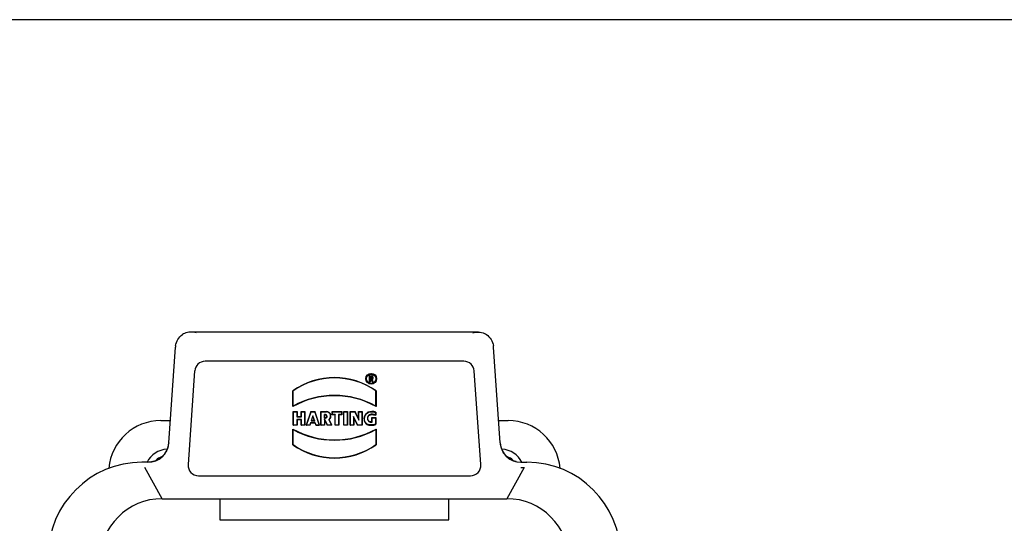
# Model space of a CAD drawing. Header units: millimetres. Extents: x 4086 to 10416, y 123 to 1549.
# Tile 158 of 256: x 7373 to 7396, y 666 to 678. Entities that reach past the tile are written whole.
import ezdxf

# ---------------------------------------------------------------- set-up
doc = ezdxf.new("R2010")
doc.units = ezdxf.units.MM
doc.layers.add('外形图', color=7, linetype='Continuous')

msp = doc.modelspace()

# ---------------------------------------------------------------- linework, layer by layer
at = {"layer": '外形图', "color": 7, "linetype": 'Continuous'}
for p, q in [((7408.698, 677.632), (7357.448, 677.632)), ((7383.532, 670.132), (7376.614, 670.132)), ((7376.092, 667.472), (7376.253, 669.77)), ((7384.054, 667.472), (7383.894, 669.77)), ((7376.714, 669.2), (7376.557, 666.95)), ((7383.183, 669.432), (7376.964, 669.432)), ((7383.59, 666.95), (7383.432, 669.2)), ((7380.916, 669.081), (7380.966, 669.081)), ((7380.922, 669.075), (7380.916, 669.081)), ((7380.916, 668.941), (7380.916, 669.081)), ((7380.922, 669.075), (7380.966, 669.075)), ((7380.922, 668.948), (7380.922, 669.075)), ((7380.929, 669.068), (7380.966, 669.068)), ((7380.936, 669.061), (7380.929, 669.068)), ((7380.929, 669.015), (7380.929, 669.068)), ((7380.929, 669.015), (7380.936, 669.021)), ((7380.966, 669.015), (7380.929, 669.015)), ((7380.958, 669.008), (7380.929, 669.008)), ((7380.936, 669.001), (7380.929, 669.008)), ((7380.929, 669.008), (7380.929, 668.948)), ((7380.936, 669.061), (7380.966, 669.061)), ((7380.936, 669.021), (7380.936, 669.061)), ((7380.966, 669.021), (7380.936, 669.021)), ((7380.954, 669.001), (7380.936, 669.001)), ((7380.936, 669.001), (7380.936, 668.941)), ((7380.954, 669.001), (7380.958, 669.008)), ((7380.954, 669.001), (7380.984, 668.941)), ((7380.988, 668.948), (7380.958, 669.008)), ((7380.966, 669.007), (7380.965, 669.008)), ((7380.965, 669.008), (7380.995, 668.948)), ((7381.006, 668.941), (7380.975, 669.002)), ((7380.916, 668.941), (7380.922, 668.948)), ((7380.936, 668.941), (7380.916, 668.941)), ((7380.929, 668.948), (7380.922, 668.948)), ((7380.936, 668.941), (7380.929, 668.948)), ((7380.984, 668.941), (7380.988, 668.948)), ((7381.006, 668.941), (7380.984, 668.941)), ((7380.995, 668.948), (7380.988, 668.948)), ((7381.006, 668.941), (7380.995, 668.948)), ((7379.073, 668.722), (7379.08, 668.719)), ((7379.073, 668.345), (7379.073, 668.722)), ((7379.08, 668.356), (7379.08, 668.719)), ((7381.073, 668.722), (7381.067, 668.719)), ((7381.067, 668.356), (7381.067, 668.719)), ((7381.073, 668.722), (7381.073, 668.345)), ((7379.083, 668.225), (7379.173, 668.225)), ((7379.09, 668.218), (7379.083, 668.225)), ((7379.083, 667.895), (7379.083, 668.225)), ((7379.09, 668.218), (7379.167, 668.218)), ((7379.09, 667.901), (7379.09, 668.218)), ((7379.173, 668.225), (7379.167, 668.218)), ((7379.167, 668.218), (7379.167, 668.098)), ((7379.173, 668.105), (7379.167, 668.098)), ((7379.167, 668.098), (7379.28, 668.098)), ((7379.28, 668.031), (7379.167, 668.031)), ((7379.173, 668.025), (7379.167, 668.031)), ((7379.167, 668.031), (7379.167, 667.901)), ((7379.173, 668.225), (7379.173, 668.105)), ((7379.173, 668.105), (7379.273, 668.105)), ((7379.273, 668.025), (7379.173, 668.025)), ((7379.173, 668.025), (7379.173, 667.895)), ((7379.273, 668.225), (7379.363, 668.225)), ((7379.273, 668.225), (7379.28, 668.218)), ((7379.273, 668.105), (7379.273, 668.225)), ((7379.273, 668.105), (7379.28, 668.098)), ((7379.273, 668.025), (7379.28, 668.031)), ((7379.273, 667.895), (7379.273, 668.025)), ((7379.28, 668.218), (7379.357, 668.218)), ((7379.28, 668.098), (7379.28, 668.218)), ((7379.28, 667.901), (7379.28, 668.031)), ((7379.363, 668.225), (7379.357, 668.218)), ((7379.357, 668.218), (7379.357, 667.901)), ((7379.363, 668.225), (7379.363, 667.895)), ((7379.505, 668.225), (7379.395, 667.895)), ((7379.404, 667.901), (7379.51, 668.218)), ((7379.505, 668.225), (7379.605, 668.225)), ((7379.505, 668.225), (7379.51, 668.218)), ((7379.51, 668.218), (7379.601, 668.218)), ((7379.555, 668.126), (7379.513, 667.998)), ((7379.522, 668.005), (7379.555, 668.105)), ((7379.598, 667.998), (7379.555, 668.126)), ((7379.555, 668.126), (7379.555, 668.105)), ((7379.555, 668.105), (7379.589, 668.005)), ((7379.605, 668.225), (7379.601, 668.218)), ((7379.601, 668.218), (7379.706, 667.901)), ((7379.715, 667.895), (7379.605, 668.225)), ((7379.747, 668.225), (7379.882, 668.225)), ((7379.747, 668.225), (7379.754, 668.218)), ((7379.747, 667.895), (7379.747, 668.225)), ((7379.754, 668.218), (7379.882, 668.218)), ((7379.754, 667.901), (7379.754, 668.218)), ((7379.858, 668.151), (7379.831, 668.151)), ((7379.837, 668.145), (7379.831, 668.151)), ((7379.831, 668.151), (7379.831, 668.068)), ((7379.837, 668.075), (7379.831, 668.068)), ((7379.831, 668.068), (7379.858, 668.068)), ((7379.905, 667.901), (7379.831, 668.051)), ((7379.831, 668.051), (7379.831, 667.901)), ((7379.837, 668.145), (7379.858, 668.145)), ((7379.837, 668.075), (7379.837, 668.145)), ((7379.858, 668.075), (7379.837, 668.075)), ((7379.837, 668.022), (7379.837, 667.895)), ((7379.934, 668.035), (7380.001, 667.901)), ((7380.011, 667.895), (7379.942, 668.033)), ((7380.015, 668.225), (7380.247, 668.225)), ((7380.015, 668.225), (7380.022, 668.218)), ((7380.015, 668.145), (7380.015, 668.225)), ((7380.015, 668.145), (7380.022, 668.151)), ((7380.086, 668.145), (7380.015, 668.145)), ((7380.022, 668.218), (7380.241, 668.218)), ((7380.022, 668.151), (7380.022, 668.218)), ((7380.093, 668.151), (7380.022, 668.151)), ((7380.093, 668.151), (7380.086, 668.145)), ((7380.086, 667.895), (7380.086, 668.145)), ((7380.093, 667.901), (7380.093, 668.151)), ((7380.241, 668.151), (7380.17, 668.151)), ((7380.176, 668.145), (7380.17, 668.151)), ((7380.17, 668.151), (7380.17, 667.901)), ((7380.247, 668.145), (7380.176, 668.145)), ((7380.176, 668.145), (7380.176, 667.895)), ((7380.247, 668.225), (7380.241, 668.218)), ((7380.241, 668.218), (7380.241, 668.151)), ((7380.247, 668.145), (7380.241, 668.151)), ((7380.247, 668.225), (7380.247, 668.145)), ((7380.295, 668.225), (7380.385, 668.225)), ((7380.302, 668.218), (7380.295, 668.225)), ((7380.295, 667.895), (7380.295, 668.225)), ((7380.302, 668.218), (7380.379, 668.218)), ((7380.302, 667.901), (7380.302, 668.218)), ((7380.385, 668.225), (7380.379, 668.218)), ((7380.379, 668.218), (7380.379, 667.901)), ((7380.385, 668.225), (7380.385, 667.895)), ((7380.453, 668.225), (7380.569, 668.225)), ((7380.453, 668.225), (7380.46, 668.218)), ((7380.453, 667.895), (7380.453, 668.225)), ((7380.46, 668.218), (7380.565, 668.218)), ((7380.46, 667.901), (7380.46, 668.218)), ((7380.629, 667.901), (7380.533, 668.109)), ((7380.539, 668.079), (7380.533, 668.109)), ((7380.533, 668.109), (7380.533, 667.901)), ((7380.539, 668.079), (7380.625, 667.895)), ((7380.539, 668.079), (7380.539, 667.895)), ((7380.569, 668.225), (7380.565, 668.218)), ((7380.565, 668.218), (7380.66, 668.015)), ((7380.653, 668.045), (7380.569, 668.225)), ((7380.653, 668.225), (7380.739, 668.225)), ((7380.653, 668.225), (7380.66, 668.218)), ((7380.653, 668.045), (7380.653, 668.225)), ((7380.653, 668.045), (7380.66, 668.015)), ((7380.66, 668.218), (7380.733, 668.218)), ((7380.66, 668.015), (7380.66, 668.218)), ((7380.739, 668.225), (7380.733, 668.218)), ((7380.733, 668.218), (7380.733, 667.901)), ((7380.739, 668.225), (7380.739, 667.895)), ((7380.973, 668.079), (7381.063, 668.079)), ((7380.973, 668.079), (7380.98, 668.073)), ((7380.973, 667.979), (7380.973, 668.079)), ((7380.98, 668.073), (7381.057, 668.073)), ((7380.98, 667.974), (7380.98, 668.073)), ((7381.057, 668.206), (7381.057, 668.148)), ((7381.063, 668.079), (7381.057, 668.073)), ((7381.057, 668.073), (7381.057, 667.923)), ((7381.063, 668.211), (7381.063, 668.139)), ((7381.063, 668.079), (7381.063, 667.919)), ((7375.899, 668.007), (7376.13, 668.007)), ((7379.073, 667.427), (7379.073, 667.804)), ((7379.08, 667.43), (7379.08, 667.793)), ((7379.083, 667.895), (7379.09, 667.901)), ((7379.173, 667.895), (7379.083, 667.895)), ((7379.167, 667.901), (7379.09, 667.901)), ((7379.173, 667.895), (7379.167, 667.901)), ((7379.273, 667.895), (7379.28, 667.901)), ((7379.363, 667.895), (7379.273, 667.895)), ((7379.357, 667.901), (7379.28, 667.901)), ((7379.363, 667.895), (7379.357, 667.901)), ((7379.395, 667.895), (7379.404, 667.901)), ((7379.485, 667.895), (7379.395, 667.895)), ((7379.481, 667.901), (7379.404, 667.901)), ((7379.499, 667.955), (7379.481, 667.901)), ((7379.485, 667.895), (7379.481, 667.901)), ((7379.485, 667.895), (7379.503, 667.949)), ((7379.612, 667.955), (7379.499, 667.955)), ((7379.503, 667.949), (7379.499, 667.955)), ((7379.607, 667.949), (7379.503, 667.949)), ((7379.513, 667.998), (7379.522, 668.005)), ((7379.598, 667.998), (7379.513, 667.998)), ((7379.589, 668.005), (7379.522, 668.005)), ((7379.589, 668.005), (7379.598, 667.998)), ((7379.607, 667.949), (7379.612, 667.955)), ((7379.607, 667.949), (7379.625, 667.895)), ((7379.63, 667.901), (7379.612, 667.955)), ((7379.63, 667.901), (7379.625, 667.895)), ((7379.715, 667.895), (7379.625, 667.895)), ((7379.63, 667.901), (7379.706, 667.901)), ((7379.715, 667.895), (7379.706, 667.901)), ((7379.747, 667.895), (7379.754, 667.901)), ((7379.837, 667.895), (7379.747, 667.895)), ((7379.831, 667.901), (7379.754, 667.901)), ((7379.837, 667.895), (7379.831, 667.901)), ((7379.905, 667.901), (7379.901, 667.895)), ((7380.011, 667.895), (7379.901, 667.895)), ((7380.001, 667.901), (7379.905, 667.901)), ((7380.011, 667.895), (7380.001, 667.901)), ((7380.086, 667.895), (7380.093, 667.901)), ((7380.176, 667.895), (7380.086, 667.895)), ((7380.17, 667.901), (7380.093, 667.901)), ((7380.176, 667.895), (7380.17, 667.901)), ((7380.295, 667.895), (7380.302, 667.901)), ((7380.385, 667.895), (7380.295, 667.895)), ((7380.379, 667.901), (7380.302, 667.901)), ((7380.385, 667.895), (7380.379, 667.901)), ((7380.453, 667.895), (7380.46, 667.901)), ((7380.539, 667.895), (7380.453, 667.895)), ((7380.533, 667.901), (7380.46, 667.901)), ((7380.539, 667.895), (7380.533, 667.901)), ((7380.629, 667.901), (7380.625, 667.895)), ((7380.739, 667.895), (7380.625, 667.895)), ((7380.733, 667.901), (7380.629, 667.901)), ((7380.739, 667.895), (7380.733, 667.901)), ((7380.973, 667.979), (7380.98, 667.974)), ((7380.98, 667.974), (7380.975, 667.973)), ((7381.063, 667.919), (7381.057, 667.923)), ((7381.067, 667.793), (7381.067, 667.43)), ((7381.073, 667.804), (7381.073, 667.427)), ((7384.017, 668.007), (7384.249, 668.007)), ((7376.091, 667.472), (7376.087, 667.446)), ((7379.08, 667.43), (7379.073, 667.427)), ((7381.073, 667.427), (7381.067, 667.43)), ((7384.058, 667.459), (7384.054, 667.487)), ((7384.063, 667.431), (7384.058, 667.459)), ((7375.853, 667.082), (7375.834, 667.07)), ((7384.202, 667.156), (7384.183, 667.176)), ((7375.594, 667.007), (7375.448, 667.007)), ((7375.934, 666.132), (7375.518, 666.882)), ((7375.724, 667.026), (7375.711, 667.022)), ((7384.629, 666.882), (7384.213, 666.132)), ((7384.339, 667.057), (7384.319, 667.067)), ((7384.551, 666.882), (7384.629, 666.882)), ((7384.553, 667.007), (7384.698, 667.007)), ((7376.806, 666.682), (7383.34, 666.682)), ((7375.934, 666.132), (7384.213, 666.132)), ((7377.323, 666.132), (7377.323, 665.627)), ((7382.823, 665.627), (7382.823, 666.132)), ((7377.323, 665.627), (7382.823, 665.627))]:
    msp.add_line(p, q, dxfattribs=at)
for points in [[(7376.087, 667.446), (7376.081, 667.419), (7376.075, 667.391), (7376.067, 667.364), (7376.058, 667.337), (7376.047, 667.31), (7376.036, 667.285), (7376.023, 667.261), (7376.009, 667.238), (7375.995, 667.216)], [(7384.183, 667.176), (7384.164, 667.199), (7384.146, 667.224), (7384.129, 667.251), (7384.114, 667.279), (7384.1, 667.309), (7384.088, 667.339), (7384.078, 667.37), (7384.069, 667.401), (7384.063, 667.431)], [(7375.834, 667.07), (7375.814, 667.06), (7375.794, 667.05), (7375.773, 667.042), (7375.753, 667.034), (7375.733, 667.028), (7375.724, 667.026)], [(7375.929, 667.14), (7375.91, 667.124), (7375.892, 667.109), (7375.873, 667.095), (7375.853, 667.082)], [(7375.963, 667.175), (7375.946, 667.157), (7375.929, 667.14)], [(7375.995, 667.216), (7375.979, 667.195), (7375.963, 667.175)], [(7384.24, 667.12), (7384.221, 667.137), (7384.202, 667.156)], [(7384.319, 667.067), (7384.299, 667.078), (7384.279, 667.091), (7384.26, 667.105), (7384.24, 667.12)], [(7375.711, 667.022), (7375.695, 667.018), (7375.676, 667.015), (7375.658, 667.012), (7375.64, 667.01), (7375.624, 667.008), (7375.609, 667.007), (7375.599, 667.007), (7375.594, 667.007)], [(7384.436, 667.022), (7384.418, 667.027), (7384.398, 667.033), (7384.378, 667.04), (7384.358, 667.048), (7384.339, 667.057)]]:
    msp.add_lwpolyline(points, dxfattribs=at)
for radius in [0.13, 0.123, 0.117, 0.11]:
    msp.add_circle((7380.955, 669.012), radius, dxfattribs=at)
for centre, radius, start, end in [((7376.964, 669.182), 0.25, 90, 176), ((7383.183, 669.182), 0.25, 4, 90), ((7380.073, 667.311), 1.73, 54.6876, 125.3124), ((7380.073, 667.311), 1.723, 54.8003, 125.1997), ((7380.966, 669.041), 0.0334, 268.963, 90), ((7380.966, 669.041), 0.04, 283.6608, 90), ((7380.966, 669.041), 0.0266, 270, 90), ((7380.966, 669.041), 0.02, 270, 90), ((7380.073, 666.546), 2.058, 60.928, 119.072), ((7380.073, 666.546), 2.065, 61.2371, 118.7629), ((7383.198, 665.918), 4.786, 149.3713, 149.5258), ((7376.949, 665.917), 4.786, 30.4797, 30.6342), ((7379.858, 668.11), 0.0416, 270, 90), ((7379.858, 668.11), 0.035, 270, 90), ((7379.882, 668.119), 0.106, 305.005, 90), ((7379.882, 668.119), 0.099, 301.7409, 90), ((7380.018, 668.334), 0.31, 254.1732, 255.7935), ((7381.645, 667.397), 1, 125.564, 126.0274), ((7380.195, 667.47), 1.096, 37.619, 38.1774), ((7375.898, 666.757), 1.25, 89.9928, 175.1056), ((7383.198, 670.232), 4.786, 210.4819, 210.6364), ((7380.073, 669.603), 2.058, 240.928, 299.072), ((7380.073, 669.603), 2.065, 241.2371, 298.7629), ((7376.946, 670.23), 4.788, 329.3988, 329.5534), ((7384.248, 666.757), 1.25, 4.8446, 89.9928), ((7376.073, 666.757), 0.562, 92.4801, 153.4331), ((7375.593, 667.507), 0.5, 270, 356.0008), ((7380.073, 668.839), 1.73, 234.6876, 305.3124), ((7380.073, 668.839), 1.723, 234.8003, 305.1997), ((7384.553, 667.507), 0.5, 184, 270.0081), ((7384.073, 666.757), 0.562, 26.5447, 87.517), ((7376.073, 666.757), 0.413, 111.6805, 134.5805), ((7384.073, 666.757), 0.413, 45.4297, 68.2922), ((7375.448, 664.757), 2.25, 90, 180), ((7376.806, 666.932), 0.25, 176, 270), ((7383.34, 666.932), 0.25, 270, 4), ((7384.698, 664.757), 2.25, 0, 90), ((7375.934, 664.632), 1.5, 90, 180), ((7384.213, 664.632), 1.5, 0, 90)]:
    msp.add_arc(centre, radius, start, end, dxfattribs=at)
for points, knots in [([(7376.257, 669.808), (7376.264, 669.859), (7376.303, 669.962), (7376.378, 670.041), (7376.422, 670.073)], [0, 0, 0, 0, 5353.188697, 10993.829105, 10993.829105, 10993.829105, 10993.829105]), ([(7376.614, 670.132), (7376.564, 670.132), (7376.494, 670.119), (7376.436, 670.084), (7376.422, 670.073)], [0, 0, 0, 0, 8143.003806, 10994.843667, 10994.843667, 10994.843667, 10994.843667]), ([(7383.532, 670.132), (7383.582, 670.132), (7383.652, 670.119), (7383.71, 670.084), (7383.724, 670.073)], [0, 0, 0, 0, 8272.908519, 11168.555968, 11168.555968, 11168.555968, 11168.555968]), ([(7383.724, 670.073), (7383.768, 670.041), (7383.843, 669.962), (7383.883, 669.859), (7383.89, 669.808)], [0, 0, 0, 0, 5733.573943, 11174.864458, 11174.864458, 11174.864458, 11174.864458]), ([(7380.877, 668.207), (7380.823, 668.183), (7380.767, 668.083), (7380.799, 667.961), (7380.849, 667.917), (7380.878, 667.906)], [0, 0, 0, 0, 7451.224079, 11316.782259, 15164.352541, 15164.352541, 15164.352541, 15164.352541]), ([(7380.88, 667.913), (7380.853, 667.923), (7380.804, 667.965), (7380.774, 668.082), (7380.828, 668.178), (7380.88, 668.201)], [0, 0, 0, 0, 3847.6557, 7714.153077, 15167.238036, 15167.238036, 15167.238036, 15167.238036]), ([(7381.057, 668.148), (7381.041, 668.151), (7381.008, 668.158), (7380.958, 668.161), (7380.909, 668.15), (7380.883, 668.125), (7380.876, 668.11)], [0, 0, 0, 0, 4964.076872, 9921.528048, 14857.126225, 19748.994542, 19748.994542, 19748.994542, 19748.994542]), ([(7380.882, 668.107), (7380.889, 668.122), (7380.916, 668.146), (7380.965, 668.155), (7381.015, 668.15), (7381.047, 668.143), (7381.063, 668.139)], [0, 0, 0, 0, 4882.923089, 9821.29556, 14782.908729, 19748.855144, 19748.855144, 19748.855144, 19748.855144]), ([(7380.878, 667.906), (7380.908, 667.896), (7380.972, 667.892), (7381.036, 667.903), (7381.063, 667.919)], [0, 0, 0, 0, 5579.598006, 11142.121698, 11142.121698, 11142.121698, 11142.121698]), ([(7380.879, 668.007), (7380.884, 667.999), (7380.908, 667.973), (7380.949, 667.967), (7380.975, 667.973)], [0, 0, 0, 0, 2833.38986, 11139.577113, 11139.577113, 11139.577113, 11139.577113]), ([(7381.057, 667.923), (7381.03, 667.909), (7380.97, 667.899), (7380.909, 667.903), (7380.88, 667.913)], [0, 0, 0, 0, 5565.981096, 11141.767176, 11141.767176, 11141.767176, 11141.767176]), ([(7380.973, 667.979), (7380.95, 667.974), (7380.912, 667.979), (7380.889, 668.003), (7380.885, 668.01)], [0, 0, 0, 0, 8302.564442, 11139.256653, 11139.256653, 11139.256653, 11139.256653])]:
    msp.add_open_spline(points, degree=3, knots=knots, dxfattribs=at)
for points in [[(7376.749, 670.113), (7376.705, 670.125), (7376.66, 670.132), (7376.614, 670.132)], [(7383.398, 670.113), (7383.442, 670.125), (7383.487, 670.132), (7383.532, 670.132)], [(7376.257, 669.808), (7376.255, 669.795), (7376.254, 669.782), (7376.253, 669.77)], [(7383.894, 669.77), (7383.893, 669.782), (7383.892, 669.795), (7383.89, 669.808)], [(7380.975, 669.002), (7380.972, 669.004), (7380.969, 669.006), (7380.966, 669.007)], [(7379.838, 668.022), (7379.836, 668.031), (7379.833, 668.041), (7379.831, 668.051)], [(7379.837, 668.022), (7379.859, 667.979), (7379.88, 667.937), (7379.901, 667.895)], [(7380.876, 668.11), (7380.862, 668.079), (7380.861, 668.036), (7380.879, 668.007)], [(7380.885, 668.01), (7380.868, 668.038), (7380.868, 668.078), (7380.882, 668.107)], [(7381.063, 668.211), (7381.005, 668.231), (7380.934, 668.232), (7380.877, 668.207)], [(7380.88, 668.201), (7380.934, 668.225), (7381.001, 668.224), (7381.057, 668.206)]]:
    msp.add_open_spline(points, degree=3, dxfattribs=at)

doc.saveas('drawing.dxf')
